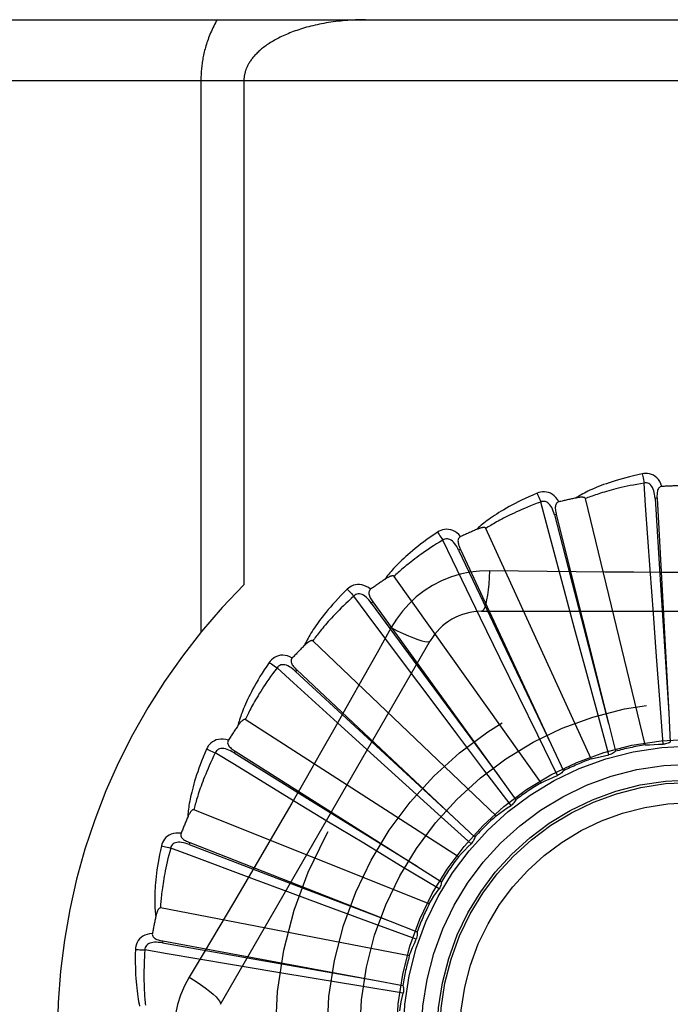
# Model space of a CAD drawing. Header units: inches. Extents: x 0 to 136, y 0 to 88.
# Tile 30 of 63: x 37.934 to 38.255, y 33.272 to 33.758. Entities that reach past the tile are written whole.
import ezdxf

# ---------------------------------------------------------------- set-up
doc = ezdxf.new("R2010")
doc.units = ezdxf.units.IN
doc.header["$LTSCALE"] = 7.48
doc.header["$MEASUREMENT"] = 0
doc.linetypes.add('HIDDEN', pattern=[0.2, 0.1, -0.1])
doc.layers.add('DOOR_ASSEMBLY', color=7, linetype='CONTINUOUS')

msp = doc.modelspace()

# ---------------------------------------------------------------- linework, layer by layer
at = {"layer": 'DOOR_ASSEMBLY', "color": 8, "linetype": 'HIDDEN'}
for p, q in [((37.6867827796, 33.7576204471), (38.7487827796, 33.7576204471)), ((37.6567827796, 33.7276204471), (38.7487827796, 33.7276204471)), ((38.0234959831, 33.7276204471), (38.0234959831, 33.4555987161)), ((38.0447091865, 33.7276204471), (38.0447091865, 33.4789878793)), ((38.2424890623, 33.400059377), (38.2130265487, 33.5215055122)), ((38.2483598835, 33.5216715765), (38.2474017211, 33.5216190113)), ((38.2483598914, 33.5216714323), (38.2541402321, 33.4157364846)), ((38.1986936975, 33.5136971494), (38.1977627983, 33.5134642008)), ((38.1986937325, 33.5136970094), (38.2244179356, 33.410770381)), ((38.2159442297, 33.3931715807), (38.1640303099, 33.5068472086)), ((38.1514342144, 33.4964674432), (38.1505642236, 33.4960625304)), ((38.15143427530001, 33.4964673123), (38.196172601, 33.4002690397)), ((38.2465489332, 33.4648402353), (38.2449770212, 33.4865370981)), ((38.1911826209, 33.3813846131), (38.1186935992, 33.4831812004)), ((38.2076708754, 33.4575501), (38.2020212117, 33.478557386)), ((38.108289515, 33.4706051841), (38.1075118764, 33.4700429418)), ((38.1075118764, 33.4700429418), (38.1327692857, 33.4356940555)), ((38.1082895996, 33.4706050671), (38.1704250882, 33.3846120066)), ((38.1618408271, 33.4659538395), (38.3687247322, 33.4659538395)), ((38.2481078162, 33.443695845), (38.2465489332, 33.4648402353)), ((38.170875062, 33.4430339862), (38.16135184, 33.4625924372)), ((38.2132031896, 33.437082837), (38.2076708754, 33.4575501)), ((38.0331397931, 33.2722037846), (38.1365817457, 33.451370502)), ((38.1690991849, 33.3651244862), (38.0786550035, 33.451362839)), ((38.180180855, 33.4239835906), (38.170875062, 33.4430339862)), ((38.2496980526, 33.4224607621), (38.2481078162, 33.443695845)), ((38.0708189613, 33.4370451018), (38.0701617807, 33.4363458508)), ((38.0701617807, 33.4363458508), (38.1014633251, 33.4073976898)), ((38.0708190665, 33.4370450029), (38.1481059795, 33.3643651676)), ((38.1374913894, 33.421816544), (38.1244388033, 33.4392192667)), ((38.1327692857, 33.4356940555), (38.1704594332, 33.3845653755)), ((38.2187834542, 33.4165324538), (38.2132031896, 33.437082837)), ((38.1502343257, 33.4048715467), (38.1374913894, 33.421816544)), ((38.18954946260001, 33.4048606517), (38.180180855, 33.4239835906)), ((38.2513758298, 33.4004328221), (38.2496980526, 33.4224607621)), ((38.2245997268, 33.3952201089), (38.2187834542, 33.4165324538)), ((38.1504920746, 33.3449788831), (38.0453616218, 33.4125421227)), ((38.2541402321, 33.4157364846), (38.2548968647, 33.4014972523)), ((38.1087264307, 33.394664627), (38.0926162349, 33.4092826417)), ((38.1014633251, 33.4073976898), (38.1481485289, 33.364325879)), ((38.2244179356, 33.410770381), (38.2278556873, 33.3969316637)), ((38.1630526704, 33.3878672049), (38.1502343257, 33.4048715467)), ((38.1992940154, 33.3850341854), (38.18954946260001, 33.4048606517)), ((38.0403768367, 33.3970001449), (38.0398638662, 33.396189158)), ((38.0403769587, 33.3970000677), (38.1300219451, 33.3402602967)), ((38.196172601, 33.4002690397), (38.2021672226, 33.3873310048)), ((38.0398638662, 33.396189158), (38.0760782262, 33.37368798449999)), ((38.1244459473, 33.3804374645), (38.1087264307, 33.394664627)), ((38.1763733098, 33.3702431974), (38.1630526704, 33.3878672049)), ((38.1704250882, 33.3846120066), (38.1787599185, 33.3730422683)), ((38.1402507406, 33.3661663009), (38.1244459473, 33.3804374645)), ((38.0856198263, 33.3625595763), (38.0670342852, 33.3738645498)), ((38.0760782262, 33.37368798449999), (38.1300711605, 33.3402297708)), ((38.1360337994, 33.3216759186), (38.0200167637, 33.3681221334)), ((38.1566660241, 33.3513817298), (38.1402507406, 33.3661663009)), ((38.1481059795, 33.3643651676), (38.158479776, 33.3545818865)), ((38.103747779, 33.3515644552), (38.0856198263, 33.3625595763)), ((38.0180633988, 33.3519176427), (38.0177131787, 33.351024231)), ((38.0177131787, 33.351024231), (38.0575314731, 33.3357832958)), ((38.0180635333, 33.35191759), (38.1168265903, 33.3131686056)), ((38.1219677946, 33.340542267), (38.103747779, 33.3515644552)), ((38.140884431, 33.3291314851), (38.1219677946, 33.340542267)), ((38.1300219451, 33.3402602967), (38.1420597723, 33.3326170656)), ((38.0690067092, 33.326661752), (38.0486175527, 33.3342450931)), ((38.0575314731, 33.3357832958), (38.1168806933, 33.3131479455)), ((38.0888879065, 33.3192960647), (38.0690067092, 33.326661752)), ((38.1262469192, 33.2960578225), (38.0035364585, 33.3197083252)), ((38.1088646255, 33.3119212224), (38.0888879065, 33.3192960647)), ((38.1295989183, 33.3042966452), (38.1088646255, 33.3119212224)), ((38.1168265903, 33.3131686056), (38.1300933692, 33.3079416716)), ((38.0046851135, 33.303426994), (38.0045103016, 33.302483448)), ((38.0045103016, 33.302483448), (38.0464933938, 33.2950535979)), ((38.0046852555, 33.3034269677), (38.1089968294, 33.2840692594)), ((38.0464933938, 33.2950535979), (38.1090538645, 33.2840592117)), ((38.0594875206, 33.2882685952), (38.038031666, 33.2918562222)), ((38.0804034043, 33.2847985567), (38.0594875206, 33.2882685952)), ((38.101414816, 33.2813376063), (38.0804034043, 33.2847985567)), ((38.1232173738, 33.2777748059), (38.101414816, 33.2813376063)), ((38.1089968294, 33.2840692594), (38.1230130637, 33.2814475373))]:
    msp.add_line(p, q, dxfattribs=at)
for points in [[(38.0315344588, 33.7576204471), (38.0310792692, 33.7568176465), (38.0306383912, 33.756011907), (38.0302117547, 33.7552028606), (38.0297995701, 33.7543916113), (38.0294020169, 33.7535789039), (38.0290191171, 33.75276544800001), (38.0286509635, 33.7519519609), (38.0282975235, 33.7511391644), (38.0279588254, 33.750327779), (38.0276347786, 33.7495185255), (38.0273253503, 33.7487121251), (38.0270303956, 33.7479092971), (38.0267498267, 33.7471107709), (38.0264834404, 33.7463172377), (38.0262310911, 33.7455294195), (38.025992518, 33.7447479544), (38.0257675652, 33.7439737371), (38.0255557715, 33.7432067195), (38.0253568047, 33.7424473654), (38.0251701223, 33.741695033), (38.0249952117, 33.7409494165), (38.024831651, 33.7402099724), (38.0246789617, 33.7394762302), (38.0245368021, 33.7387476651), (38.0244047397, 33.7380236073), (38.0242825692, 33.7373040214), (38.0241700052, 33.7365886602), (38.024066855, 33.7358774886), (38.0239728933, 33.7351704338), (38.0238879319, 33.734467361), (38.0238117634, 33.7337681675), (38.0237442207, 33.733072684), (38.0236851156, 33.7323807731), (38.0236343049, 33.7316922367), (38.0235916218, 33.7310069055), (38.0235569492, 33.7303245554), (38.023530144, 33.7296449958), (38.0235111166, 33.72896795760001), (38.0234997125, 33.7282930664), (38.0234959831, 33.7276204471)], [(38.1047091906, 33.7576204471), (38.1034536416, 33.7576138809), (38.1022005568, 33.7575942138), (38.1009495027, 33.7575614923), (38.0997017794, 33.7575157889), (38.098458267, 33.7574571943), (38.0972197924, 33.7573858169), (38.0959872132, 33.7573017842), (38.0947613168, 33.75720524), (38.0935429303, 33.7570963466), (38.0923327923, 33.7569752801), (38.091131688, 33.7568422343), (38.0899403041, 33.7566974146), (38.0887593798, 33.7565410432), (38.0875895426, 33.7563733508), (38.086431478, 33.756194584), (38.0852857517, 33.7560049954), (38.0841529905, 33.7558048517), (38.0830336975, 33.7555944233), (38.0819284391, 33.7553739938), (38.0808376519, 33.7551438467), (38.0797618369, 33.75490427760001), (38.0787013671, 33.75465558), (38.0776566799, 33.754398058), (38.0766280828, 33.7541320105), (38.075615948, 33.7538577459), (38.0746205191, 33.7535755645), (38.0736421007, 33.7532857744), (38.0726808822, 33.7529886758), (38.0717371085, 33.7526845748), (38.0708109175, 33.7523737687), (38.0699024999, 33.7520565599), (38.0690119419, 33.7517332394), (38.0681393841, 33.7514041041), (38.0672848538, 33.7510694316), (38.0664484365, 33.7507295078), (38.065630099, 33.7503845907), (38.0648298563, 33.7500349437), (38.0640476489, 33.7496808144), (38.0632834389, 33.7493224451), (38.062537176, 33.748960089), (38.0618088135, 33.7485939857), (38.0610983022, 33.7482243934), (38.0604056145, 33.7478515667), (38.0597306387, 33.7474757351), (38.0590733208, 33.7470971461), (38.0584334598, 33.7467159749), (38.0578109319, 33.7463324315), (38.0572054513, 33.7459466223), (38.056616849, 33.7455587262), (38.0560446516, 33.745168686), (38.0554881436, 33.7447762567), (38.0549478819, 33.7443821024), (38.0544235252, 33.7439861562), (38.0539170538, 33.7435904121), (38.0534306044, 33.7431969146), (38.0529633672, 33.74280572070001), (38.0525163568, 33.7424183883), (38.0520862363, 33.7420324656), (38.0516700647, 33.7416459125), (38.0512676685, 33.7412586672), (38.0508775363, 33.7408695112), (38.0505007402, 33.7404797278), (38.0501379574, 33.7400902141), (38.0497888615, 33.7397009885), (38.049453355, 33.7393122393), (38.0491314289, 33.7389243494), (38.0488230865, 33.7385376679), (38.0485281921, 33.7381524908), (38.0482466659, 33.7377691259), (38.0479783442, 33.7373878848), (38.0477231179, 33.7370090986), (38.0474807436, 33.7366330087), (38.047251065, 33.7362599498), (38.047033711, 33.7358899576), (38.0468284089, 33.7355232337), (38.0466347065, 33.7351595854), (38.0464521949, 33.7347989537), (38.0462804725, 33.7344410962), (38.0461191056, 33.734085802), (38.0459677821, 33.7337328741), (38.0458261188, 33.7333820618), (38.0456938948, 33.7330332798), (38.0455708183, 33.7326863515), (38.0454567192, 33.7323412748), (38.045351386, 33.7319979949), (38.0452546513, 33.7316564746), (38.0451663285, 33.7313166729), (38.0450862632, 33.7309785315), (38.0450142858, 33.7306420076), (38.0449502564, 33.7303069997), (38.044894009, 33.7299733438), (38.0448454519, 33.7296411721), (38.0448045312, 33.7293117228), (38.044770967, 33.7289815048), (38.0447443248, 33.7286473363), (38.0447250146, 33.728309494), (38.044713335, 33.7279670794), (38.0447091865, 33.7276204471)], [(38.2410324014, 33.5337370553), (38.238853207, 33.5332691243), (38.2367735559, 33.5327925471), (38.2347950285, 33.5323106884), (38.2329112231, 33.5318244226), (38.2311176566, 33.5313346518), (38.22941030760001, 33.5308428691), (38.2277849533, 33.530349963), (38.2262378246, 33.52985732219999), (38.2247649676, 33.5293658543), (38.223362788, 33.52887689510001), (38.2220275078, 33.5283913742), (38.2207557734, 33.5279106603), (38.2195436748, 33.5274363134), (38.218389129, 33.5269681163), (38.217289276, 33.5265063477), (38.2162427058, 33.5260503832), (38.2152477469, 33.5255993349), (38.2143025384, 33.5251536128), (38.2134054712, 33.524712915), (38.2125542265, 33.5242780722), (38.2117467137, 33.5238494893), (38.2109806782, 33.52342787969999), (38.2102538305, 33.5230144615), (38.2095642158, 33.5226079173), (38.208908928, 33.52220689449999), (38.2082886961, 33.5218123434)], [(38.2507780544, 33.5275005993), (38.2502902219, 33.528768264), (38.2497188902, 33.5298951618), (38.2490610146, 33.5308890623), (38.2483237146, 33.53174029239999), (38.2475094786, 33.532448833), (38.2466299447, 33.5330138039), (38.2456870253, 33.5334342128), (38.2447134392, 33.5337212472), (38.2437339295, 33.5338751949), (38.2427759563, 33.5339202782), (38.2418795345, 33.5338754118), (38.2410324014, 33.5337370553)], [(38.2410324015, 33.5337370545), (38.2411855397, 33.5331364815), (38.2413455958, 33.5324477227), (38.2415069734, 33.5316942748), (38.241667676, 33.5308853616), (38.2418256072, 33.5300304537), (38.2419750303, 33.529160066)], [(38.2419752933, 33.529160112), (38.2401511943, 33.5288498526), (38.2384029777, 33.5285366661), (38.2367322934, 33.5282201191), (38.2351341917, 33.5279015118), (38.2336052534, 33.527581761), (38.2321425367, 33.5272615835), (38.2307428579, 33.5269418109), (38.2294035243, 33.5266230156), (38.2281215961, 33.5263058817), (38.2268946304, 33.5259909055), (38.2257199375, 33.5256786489), (38.2245953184, 33.5253695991), (38.223518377, 33.5250643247), (38.222487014, 33.5247631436), (38.221498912, 33.5244665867), (38.2205523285, 33.5241745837), (38.21964519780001, 33.5238872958), (38.21877617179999, 33.5236045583), (38.2179436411, 33.523326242), (38.2171463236, 33.5230524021), (38.216382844, 33.5227830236), (38.2156518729, 33.5225181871), (38.2149520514, 33.5222579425), (38.2142820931, 33.5220023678), (38.2136400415, 33.5217515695), (38.2130265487, 33.5215055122)], [(38.2474003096, 33.5216185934), (38.2473133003, 33.5226527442), (38.2471829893, 33.5236268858), (38.2470061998, 33.5245431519), (38.246781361, 33.5253977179), (38.2465039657, 33.5261892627), (38.2461741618, 33.5269107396), (38.2457926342, 33.5275597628), (38.2453573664, 33.5281186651), (38.2448682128, 33.5285690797), (38.2443308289, 33.5289102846), (38.2437486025, 33.529134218), (38.2431464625, 33.5292477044), (38.2425533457, 33.5292559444), (38.2419709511, 33.5291597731)], [(38.2449770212, 33.4865370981), (38.2427446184, 33.5181394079), (38.2419752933, 33.529160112)], [(38.1892152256, 33.5241578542), (38.1871639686, 33.5232859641), (38.1852120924, 33.5224244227), (38.1833605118, 33.5215768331), (38.1816027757, 33.5207428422), (38.179934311, 33.5199224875), (38.1783508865, 33.5191164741), (38.1768481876, 33.5183248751), (38.1754222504, 33.5175483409), (38.1740690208, 33.5167870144), (38.1727847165, 33.5160415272), (38.171565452, 33.5153120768), (38.1704076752, 33.5145993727), (38.1693072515, 33.5139042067), (38.1682621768, 33.5132259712), (38.1672695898, 33.5125643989), (38.1663282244, 33.5119186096), (38.1654366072, 33.5112874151), (38.1645928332, 33.5106708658), (38.1637953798, 33.510068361), (38.1630418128, 33.5094802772), (38.1623300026, 33.5089066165), (38.1616576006, 33.5083476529), (38.1610221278, 33.5078041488), (38.1604219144, 33.5072744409), (38.1598543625, 33.5067566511), (38.1593200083, 33.5062518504)], [(38.1999650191, 33.5198784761), (38.1992460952, 33.5210309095), (38.1984718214, 33.5220293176), (38.1976377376, 33.5228807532), (38.1967526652, 33.5235770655), (38.1958190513, 33.5241187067), (38.1948484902, 33.524507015), (38.1938430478, 33.52474137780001), (38.192832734, 33.5248389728), (38.1918417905, 33.524804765), (38.1908925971, 33.524667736), (38.1900208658, 33.5244540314), (38.1892152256, 33.5241578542)], [(38.1892152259, 33.5241578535), (38.1894792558, 33.5235971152), (38.189766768, 33.522951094), (38.1900678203, 33.5222418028), (38.1903787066, 33.5214779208), (38.1906955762, 33.5206683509), (38.1910070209, 33.5198419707)], [(38.2507813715, 33.5275006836), (38.2503247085, 33.5274308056), (38.2499183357, 33.5272853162), (38.2495617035, 33.5270589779), (38.2492564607, 33.5267675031), (38.249006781, 33.5264243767), (38.24880454, 33.5260310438), (38.2486442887, 33.5255912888), (38.2485221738, 33.5251115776), (38.2484340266, 33.5245981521), (38.2483753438, 33.5240554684), (38.2483408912, 33.5234896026), (38.2483286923, 33.5229019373), (38.24833456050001, 33.5222963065), (38.2483598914, 33.5216714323)], [(38.1910072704, 33.5198420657), (38.1892748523, 33.5191922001), (38.1876174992, 33.5185538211), (38.1860369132, 33.5179268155), (38.1845279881, 33.5173115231), (38.1830871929, 33.5167081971), (38.1817115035, 33.5161169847), (38.1803976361, 33.5155380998), (38.1791428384, 33.514971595), (38.1779440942, 33.5144175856), (38.1767989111, 33.5138760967), (38.1757045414, 33.5133471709), (38.1746587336, 33.5128308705), (38.1736590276, 33.5123273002), (38.1727033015, 33.5118363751), (38.1717891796, 33.5113581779), (38.170914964, 33.5108923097), (38.170078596, 33.5104385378), (38.1692787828, 33.5099964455), (38.1685139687, 33.5095656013), (38.1677828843, 33.5091458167), (38.167084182, 33.5087368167), (38.1664165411, 33.508338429), (38.1657786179, 33.5079504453), (38.1651691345, 33.5075726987), (38.1645861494, 33.5072049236), (38.1640303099, 33.5068472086)], [(38.1977614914, 33.5134635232), (38.1974803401, 33.514462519), (38.1971680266, 33.5153943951), (38.1968210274, 33.5162606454), (38.196438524, 33.5170572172), (38.1960163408, 33.5177819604), (38.1955559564, 33.5184279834), (38.1950584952, 33.5189930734), (38.1945253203, 33.5194595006), (38.1939597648, 33.5198092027), (38.1933675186, 33.5200425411), (38.1927534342, 33.5201522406), (38.1921406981, 33.5201497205), (38.1915567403, 33.5200455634), (38.1910030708, 33.5198409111)], [(38.2020212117, 33.478557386), (38.1938483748, 33.5091661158), (38.1910072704, 33.5198420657)], [(38.1999689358, 33.5198795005), (38.1995333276, 33.519724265), (38.1991615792, 33.5195043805), (38.1988541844, 33.5192146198), (38.1986096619, 33.5188706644), (38.1984294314, 33.5184864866), (38.1983052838, 33.5180619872), (38.1982311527, 33.5175998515), (38.1982020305, 33.5171056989), (38.1982126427, 33.5165848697), (38.1982577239, 33.5160408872), (38.1983309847, 33.5154787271), (38.1984302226, 33.514899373), (38.1985506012, 33.5143057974), (38.1986937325, 33.5136970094)], [(38.2130265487, 33.5215055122), (38.2129548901, 33.521662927), (38.2128496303, 33.5217949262), (38.2127072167, 33.5218998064), (38.2125383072, 33.5219826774), (38.2123516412, 33.5220473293), (38.2121494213, 33.5220960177), (38.2119370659, 33.5221318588), (38.2117136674, 33.5221560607), (38.2114798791, 33.5221707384), (38.2112364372, 33.5221762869), (38.2109841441, 33.5221736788), (38.2107234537, 33.5221632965), (38.2104554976, 33.5221458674), (38.2101790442, 33.5221213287), (38.2098936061, 33.5220899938), (38.2095980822, 33.5220514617), (38.2092915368, 33.5220058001), (38.2089729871, 33.521951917), (38.20864097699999, 33.5218886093), (38.2082959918, 33.5218162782)], [(38.2474017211, 33.5216190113), (38.2494307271, 33.4894136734), (38.2500791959, 33.4790677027), (38.25414391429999, 33.4156786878)], [(38.1977627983, 33.5134642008), (38.2058500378, 33.4822248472), (38.2084447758, 33.4721885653), (38.2244324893, 33.4107143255)], [(38.1401473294, 33.5049452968), (38.1382981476, 33.50370096), (38.1365445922, 33.5024855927), (38.1348868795, 33.5013029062), (38.1333187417, 33.5001513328), (38.1318356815, 33.499030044), (38.1304334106, 33.4979389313), (38.1291076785, 33.4968772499), (38.1278544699, 33.4958448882), (38.1266697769, 33.4948412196), (38.1255497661, 33.493866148), (38.1244905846, 33.4929191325), (38.1234886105, 33.4920001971), (38.1225396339, 33.4911093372), (38.1216418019, 33.4902455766), (38.1207923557, 33.4894081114), (38.1199902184, 33.48859583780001), (38.1192341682, 33.4878073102), (38.1185223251, 33.4870422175), (38.1178533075, 33.48629968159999), (38.117224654, 33.4855796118), (38.1166342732, 33.4848816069), (38.1160798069, 33.4842054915), (38.1155586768, 33.4835515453), (38.11506955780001, 33.4829178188), (38.1146102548, 33.4823019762), (38.1141810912, 33.4817051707)], [(38.1515127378, 33.5027776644), (38.1505887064, 33.5037732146), (38.1496394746, 33.5046070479), (38.1486593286, 33.5052852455), (38.1476584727, 33.5058014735), (38.1466392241, 33.5061566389), (38.1456127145, 33.5063542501), (38.1445810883, 33.5063940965), (38.1435705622, 33.5062987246), (38.1426040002, 33.5060775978), (38.1416978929, 33.505763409), (38.1408823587, 33.5053885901), (38.1401473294, 33.5049452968)], [(38.1401473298, 33.5049452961), (38.1405127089, 33.5044446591), (38.1409172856, 33.5038647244), (38.1413471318, 33.5032252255), (38.1417969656, 33.5025339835), (38.142261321, 33.5017990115), (38.142723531, 33.5010465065)], [(38.1640303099, 33.5068472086), (38.1639301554, 33.5069882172), (38.1638018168, 33.5070979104), (38.163642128, 33.5071739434), (38.1634605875, 33.5072233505), (38.1632650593, 33.5072515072), (38.16305727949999, 33.5072610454), (38.1628419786, 33.5072560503), (38.162618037, 33.5072375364), (38.1623856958, 33.5072077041), (38.1621456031, 33.5071670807), (38.1618983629, 33.507116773), (38.1616443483, 33.5070572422), (38.1613845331, 33.5069894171), (38.1611177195, 33.5069130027), (38.1608433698, 33.5068282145), (38.1605604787, 33.50673445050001), (38.1602681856, 33.5066316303), (38.1599655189, 33.5065184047), (38.1596510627, 33.5063932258), (38.1593252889, 33.5062566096)], [(38.142723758, 33.5010466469), (38.1411456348, 33.5000806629), (38.1396390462, 33.4991401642), (38.1382056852, 33.4982253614), (38.1368404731, 33.4973356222), (38.1355398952, 33.4964705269), (38.1343009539, 33.4956296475), (38.1331203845, 33.4948125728), (38.1319954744, 33.4940188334), (38.1309232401, 33.4932479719), (38.1299012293, 33.4924995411), (38.1289267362, 33.4917730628), (38.127997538, 33.49106817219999), (38.1271111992, 33.4903845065), (38.1262656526, 33.4897215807), (38.1254585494, 33.4890790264), (38.1246882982, 33.4884561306), (38.1239529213, 33.4878522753), (38.1232512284, 33.4872668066), (38.1225817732, 33.4866990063), (38.1219433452, 33.4861484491), (38.1213346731, 33.48561461), (38.1207544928, 33.4850970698), (38.1202015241, 33.4845953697), (38.1196745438, 33.484109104), (38.119171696, 33.4836376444), (38.1186935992, 33.4831812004)], [(38.1505630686, 33.4960616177), (38.1500979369, 33.4969893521), (38.1496149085, 33.4978452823), (38.1491102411, 33.4986302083), (38.1485838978, 33.4993399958), (38.1480321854, 33.4999717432), (38.1474578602, 33.5005189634), (38.1468624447, 33.5009796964), (38.146250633, 33.5013367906), (38.1456291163, 33.501573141), (38.1450034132, 33.5016901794), (38.1443796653, 33.5016816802), (38.1437784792, 33.5015632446), (38.1432247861, 33.501350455), (38.1427198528, 33.5010447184)], [(38.16135184, 33.4625924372), (38.1475339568, 33.4911013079), (38.142723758, 33.5010466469)], [(38.1515157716, 33.5027789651), (38.1511178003, 33.5025443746), (38.1507946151, 33.5022582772), (38.1505476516, 33.5019156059), (38.1503726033, 33.5015315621), (38.1502683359, 33.501120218), (38.1502267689, 33.5006798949), (38.1502414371, 33.5002120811), (38.1503063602, 33.4997213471), (38.1504153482, 33.4992119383), (38.1505625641, 33.498686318), (38.1507408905, 33.4981481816), (38.1509479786, 33.4975980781), (38.1511785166, 33.4970380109), (38.15143427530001, 33.4964673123)], [(38.1505642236, 33.4960625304), (38.1644174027, 33.4669182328), (38.1688646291, 33.457554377), (38.1961975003, 33.4002167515)], [(38.1658242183, 33.4859747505), (38.160889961, 33.4858246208), (38.1560226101, 33.4852404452), (38.151237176, 33.4842247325), (38.1465668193, 33.482786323), (38.1420356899, 33.4809327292), (38.1376863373, 33.4786799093), (38.13355788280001, 33.4760420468), (38.1296812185, 33.4730452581), (38.1260897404, 33.4697184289), (38.1228056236, 33.4660770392), (38.1198565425, 33.4621438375), (38.1172514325, 33.4579312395)], [(38.1658242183, 33.4859747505), (38.1656286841, 33.4825893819), (38.1653747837, 33.4794054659), (38.1650720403, 33.4765226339), (38.1647217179, 33.4739231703), (38.1643238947, 33.4716122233), (38.1638839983, 33.4696499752), (38.1634082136, 33.4680682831), (38.1629036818, 33.4669055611), (38.1623761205, 33.4661935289), (38.1618408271, 33.4659538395)], [(38.364741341, 33.4859747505), (38.3505726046, 33.4857653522), (38.3364439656, 33.4856049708), (38.3222412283, 33.4854581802), (38.3080303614, 33.4853284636), (38.2938008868, 33.4852358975), (38.2795712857, 33.485168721), (38.265332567, 33.4851519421), (38.2510926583, 33.4851657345), (38.2368581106, 33.4852312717), (38.2226229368, 33.4853228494), (38.2084131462, 33.4854524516), (38.1942031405, 33.4856016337), (38.180043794, 33.4857652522), (38.1658242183, 33.4859747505)], [(38.1071724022, 33.4768162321), (38.1060766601, 33.4776189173), (38.1049867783, 33.4782580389), (38.103895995, 33.4787384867), (38.1028155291, 33.4790559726), (38.1017474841, 33.4792118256), (38.1007021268, 33.4792115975), (38.0996816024, 33.4790554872), (38.0987073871, 33.4787705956), (38.0978001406, 33.4783705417), (38.0969698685, 33.4778905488), (38.096240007, 33.4773681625), (38.0956021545, 33.4767937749)], [(38.1186935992, 33.4831812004), (38.1185685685, 33.4833007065), (38.1184217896, 33.4833841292), (38.1182505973, 33.4834285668), (38.1180629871, 33.4834427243), (38.1178656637, 33.4834333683), (38.1176598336, 33.4834034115), (38.1174493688, 33.4833577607), (38.1172329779, 33.4832972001), (38.1170104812, 33.4832239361), (38.1167824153, 33.4831386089), (38.1165491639, 33.4830424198), (38.1163110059, 33.4829358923), (38.1160687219, 33.4828201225), (38.1158211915, 33.4826945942), (38.1155678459, 33.4825594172), (38.115307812, 33.4824138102), (38.1150355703, 33.4822544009), (38.1147644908, 33.4820890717), (38.1145075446, 33.48192542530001), (38.114260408, 33.4817609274)], [(38.0956021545, 33.4767937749), (38.0940218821, 33.4752219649), (38.0925300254, 33.4736966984), (38.0911260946, 33.4722216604), (38.0898042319, 33.4707941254), (38.08856017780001, 33.4694124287), (38.0873897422, 33.4680756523), (38.0862888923, 33.4667822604), (38.0852537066, 33.4655313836), (38.084280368, 33.4643216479), (38.0833651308, 33.4631522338), (38.082504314, 33.4620218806), (38.0816943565, 33.4609299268), (38.0809311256, 33.4598755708), (38.0802129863, 33.4588575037), (38.079537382, 33.4578744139), (38.0789034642, 33.4569250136), (38.0783103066, 33.4560076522), (38.0777561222, 33.4551216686), (38.0772397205, 33.4542659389), (38.0767587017, 33.4534399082), (38.076311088, 33.4526427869), (38.07589459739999, 33.4518739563), (38.0755066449, 33.4511332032), (38.0751462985, 33.4504183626), (38.0748118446, 33.4497267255), (38.0745033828, 33.4490594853)], [(38.095602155, 33.4767937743), (38.0960556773, 33.4763713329), (38.0965626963, 33.475878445), (38.0971058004, 33.4753318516), (38.0976783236, 33.4747382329), (38.0982733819, 33.4741044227), (38.0988696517, 33.4734529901)], [(38.1075109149, 33.4700418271), (38.1068786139, 33.4708647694), (38.1062423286, 33.471613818), (38.105598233, 33.4722890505), (38.1049470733, 33.4728864), (38.1042857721, 33.4734023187), (38.1036182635, 33.4738309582), (38.1029464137, 33.474170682), (38.1022780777, 33.4744055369), (38.10162306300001, 33.4745199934), (38.1009865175, 33.4745165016), (38.10037565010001, 33.474390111), (38.0998077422, 33.4741600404), (38.0993043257, 33.4738463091), (38.0988663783, 33.4734505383)], [(38.1071755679, 33.4768185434), (38.1068289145, 33.4765125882), (38.1065655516, 33.4761703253), (38.106387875, 33.4757870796), (38.1062886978, 33.4753768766), (38.1062641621, 33.4749532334), (38.1063066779, 33.4745130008), (38.1064096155, 33.4740564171), (38.1065662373, 33.473586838), (38.106769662, 33.473107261), (38.1070136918, 33.4726190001), (38.1072906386, 33.472124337), (38.1075980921, 33.4716233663), (38.10793045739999, 33.47111704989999), (38.1082895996, 33.4706050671)], [(38.098869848, 33.473453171), (38.0975030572, 33.47220598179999), (38.0962016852, 33.4709973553), (38.0949673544, 33.4698278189), (38.0937951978, 33.4686957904), (38.0926818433, 33.4676001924), (38.0916244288, 33.4665400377), (38.0906198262, 33.4655143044), (38.0896654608, 33.4645220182), (38.0887584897, 33.4635621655), (38.0878965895, 33.462633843), (38.0870771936, 33.4617360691), (38.0862981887, 33.4608680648), (38.0855572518, 33.4600290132), (38.0848524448, 33.4592180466), (38.0841815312, 33.4584343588), (38.0835430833, 33.4576769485), (38.082935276, 33.4569448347), (38.0823570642, 33.4562371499), (38.0818071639, 33.4555529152), (38.0812844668, 33.4548914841), (38.0807878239, 33.4542521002), (38.0803160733, 33.4536341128), (38.0798680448, 33.453036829), (38.0794426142, 33.4524596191), (38.0790380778, 33.4519015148), (38.0786550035, 33.451362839)], [(38.1244388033, 33.4392192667), (38.1054752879, 33.4645978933), (38.098869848, 33.473453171)], [(38.1172514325, 33.4579312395), (38.1103484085, 33.4455560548), (38.1034229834, 33.4332401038), (38.0964487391, 33.4208667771), (38.0894556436, 33.4084949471), (38.0824210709, 33.3961255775), (38.0753644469, 33.3837687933), (38.0682596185, 33.3714293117), (38.0611277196, 33.3591040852), (38.0539536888, 33.3468093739), (38.0467567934, 33.3345271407), (38.0395396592, 33.3222859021), (38.0323054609, 33.31005426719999), (38.0250840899, 33.2978737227), (38.0177928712, 33.2856639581)], [(38.1172496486, 33.4579321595), (38.1202803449, 33.4564082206), (38.1231653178, 33.4550358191), (38.1258133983, 33.4538565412), (38.1282396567, 33.4528602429), (38.130439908, 33.4520492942), (38.1323592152, 33.4514491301), (38.1339669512, 33.4510703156), (38.1352261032, 33.4509259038), (38.1361063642, 33.4510267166), (38.1365815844, 33.4513702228)], [(38.0786550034, 33.451362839), (38.0785096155, 33.4514565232), (38.0783497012, 33.4515106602), (38.0781731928, 33.4515218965), (38.0779862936, 33.4515002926), (38.0777943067, 33.451453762), (38.0775978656, 33.4513853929), (38.0773998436, 33.4513007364), (38.0771988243, 33.4512003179), (38.0769942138, 33.4510862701), (38.0767864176, 33.4509593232), (38.0765755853, 33.4508207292), (38.0763618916, 33.4506710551), (38.07614589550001, 33.45051152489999), (38.0759265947, 33.4503414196), (38.0757034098, 33.4501607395), (38.0754756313, 33.449968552), (38.075242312, 33.449764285), (38.0750035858, 33.4495468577), (38.0747592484, 33.4493148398), (38.074509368, 33.4490687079)], [(38.0571896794, 33.4407207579), (38.0559354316, 33.438878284), (38.0547591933, 33.4370982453), (38.0536597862, 33.4353841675), (38.0526319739, 33.4337322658), (38.0516718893, 33.4321400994), (38.0507755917, 33.4306059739), (38.0499394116, 33.4291276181), (38.049159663, 33.4277034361), (38.04843285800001, 33.4263313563), (38.0477554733, 33.4250098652), (38.0471241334, 33.4237370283), (38.0465354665, 33.4225115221), (38.0459855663, 33.4213317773), (38.0454730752, 33.4201961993), (38.0449957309, 33.4191030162), (38.044552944, 33.4180508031), (38.04414411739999, 33.4170377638), (38.0437676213, 33.4160629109), (38.0434224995, 33.4151249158), (38.0431065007, 33.4142227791), (38.0428178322, 33.4133553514), (38.0425543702, 33.4125215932), (38.042313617, 33.411720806), (38.042095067, 33.4109506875), (38.0418975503, 33.4102082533), (38.0417209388, 33.4094946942)], [(38.0685465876, 33.442932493), (38.0673187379, 33.4435133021), (38.0661275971, 33.4439346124), (38.0649656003, 33.4441999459), (38.0638445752, 33.4443072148), (38.0627663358, 33.4442581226), (38.0617399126, 33.4440600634), (38.0607673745, 33.4437136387), (38.0598646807, 33.443249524), (38.05904954, 33.4426850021), (38.0583251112, 33.4420565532), (38.0577073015, 33.44140548), (38.0571896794, 33.4407207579)], [(38.05718968, 33.4407207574), (38.0577149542, 33.4403917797), (38.0583060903, 33.4400037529), (38.0589428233, 33.4395698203), (38.0596173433, 33.4390952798), (38.0603215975, 33.4385855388), (38.0610303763, 33.4380587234)], [(38.0685491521, 33.4429351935), (38.06826673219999, 33.4425692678), (38.0680729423, 33.4421834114), (38.0679710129, 33.4417734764), (38.0679512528, 33.4413519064), (38.0680073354, 33.4409312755), (38.0681323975, 33.4405070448), (38.0683198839, 33.4400781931), (38.0685625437, 33.4396467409), (38.0688530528, 33.4392143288), (38.0691850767, 33.4387810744), (38.0695506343, 33.438347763), (38.0699473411, 33.4379140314), (38.0703695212, 33.4374797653), (38.0708190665, 33.4370450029)], [(38.0610305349, 33.4380589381), (38.0599244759, 33.4365756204), (38.0588753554, 33.4351425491), (38.0578846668, 33.4337605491), (38.0569479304, 33.4324271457), (38.056062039, 33.4311406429), (38.0552243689, 33.4298995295), (38.0544320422, 33.4287022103), (38.0536827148, 33.4275472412), (38.0529737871, 33.4264330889), (38.0523031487, 33.4253584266), (38.0516684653, 33.424321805), (38.0510678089, 33.4233220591), (38.0504990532, 33.4223579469), (38.0499604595, 33.4214282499), (38.0494499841, 33.4205317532), (38.0489664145, 33.4196672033), (38.0485081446, 33.4188332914), (38.0480743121, 33.418028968), (38.0476638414, 33.4172530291), (38.0472757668, 33.4165046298), (38.0469091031, 33.4157828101), (38.0465628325, 33.4150867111), (38.0462359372, 33.4144154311), (38.0459274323, 33.4137681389), (38.0456358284, 33.4131435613), (38.0453616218, 33.4125421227)], [(38.0701610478, 33.4363445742), (38.0693844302, 33.4370329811), (38.0686178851, 33.4376480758), (38.0678576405, 33.43818921), (38.0671051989, 33.4386525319), (38.06635821, 33.4390339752), (38.0656216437, 33.43932854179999), (38.0648976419, 33.4395349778), (38.064196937, 33.4396391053), (38.0635320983, 33.439627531), (38.0629077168, 33.4395036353), (38.0623318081, 33.4392639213), (38.0618177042, 33.4389305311), (38.0613827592, 33.4385271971), (38.0610276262, 33.4380556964)], [(38.0926162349, 33.4092826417), (38.0691924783, 33.4306137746), (38.0610305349, 33.4380589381)], [(38.0453616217, 33.4125421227), (38.0452011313, 33.4126065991), (38.0450338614, 33.4126294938), (38.0448584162, 33.4126071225), (38.044678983, 33.4125505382), (38.0444992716, 33.4124685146), (38.0443193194, 33.4123642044), (38.0441408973, 33.4122436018), (38.043962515, 33.4121069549), (38.0437831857, 33.4119562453), (38.0436031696, 33.4117922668), (38.0434223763, 33.4116162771), (38.0432408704, 33.411428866), (38.0430589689, 33.4112313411), (38.0428758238, 33.41102280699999), (38.0426908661, 33.4108031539), (38.0425035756, 33.4105713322), (38.0423100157, 33.4103220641), (38.0421198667, 33.4100679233), (38.0419425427, 33.409821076), (38.0417749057, 33.4095774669)], [(38.0370313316, 33.4023510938), (38.0357157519, 33.4026890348), (38.034466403, 33.4028773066), (38.0332751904, 33.4029179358), (38.0321541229, 33.4028111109), (38.0311046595, 33.4025588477), (38.030134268, 33.4021701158), (38.0292448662, 33.40164589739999), (38.0284463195, 33.4010193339), (38.027752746, 33.4003107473), (38.0271603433, 33.3995565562), (38.0266769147, 33.3988003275), (38.0262982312, 33.3980300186)], [(38.0370331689, 33.4023537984), (38.0368252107, 33.40194130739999), (38.0367080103, 33.4015259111), (38.0366855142, 33.4011041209), (38.0367458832, 33.4006864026), (38.0368805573, 33.4002839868), (38.0370836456, 33.3998910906), (38.0373489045, 33.3995054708), (38.0376688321, 33.3991277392), (38.0380359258, 33.3987581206), (38.0384439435, 33.39839553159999), (38.0388848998, 33.3980392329), (38.0393565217, 33.3976884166), (38.0398532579, 33.3973418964), (38.0403769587, 33.3970000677)], [(38.0262982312, 33.3980300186), (38.0254153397, 33.3959834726), (38.0245972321, 33.394012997), (38.0238420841, 33.3921218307), (38.0231454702, 33.3903052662), (38.022504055, 33.3885601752), (38.0219142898, 33.3868841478), (38.0213730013, 33.3852742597), (38.020876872, 33.3837282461), (38.020422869, 33.3822434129), (38.02000781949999, 33.380817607), (38.0196287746, 33.37944829), (38.0192826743, 33.3781335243), (38.0189659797, 33.3768710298), (38.0186776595, 33.3756589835), (38.01841582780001, 33.3744952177), (38.0181801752, 33.3733782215), (38.0179704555, 33.3723061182), (38.01778525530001, 33.3712776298), (38.0176238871, 33.3702912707), (38.0174843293, 33.3693456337), (38.0173650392, 33.3684392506), (38.0172641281, 33.3675706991), (38.0171792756, 33.3667388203), (38.0171104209, 33.365941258), (38.0170569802, 33.3651748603), (38.0170186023, 33.3644407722)], [(38.0262982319, 33.3980300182), (38.0268762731, 33.3978063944), (38.0275301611, 33.397537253), (38.02823750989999, 33.3972316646), (38.0289896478, 33.3968933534), (38.0297776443, 33.3965261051), (38.0305733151, 33.3961429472)], [(38.0398633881, 33.3961877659), (38.0389705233, 33.3967167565), (38.0381014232, 33.397175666), (38.0372525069, 33.397563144), (38.0364259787, 33.3978756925), (38.0356203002, 33.3981088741), (38.0348412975, 33.3982587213), (38.0340913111, 33.3983244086), (38.0333835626, 33.398294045), (38.0327329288, 33.3981568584), (38.0321432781, 33.3979170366), (38.031623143, 33.3975726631), (38.0311814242, 33.39714800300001), (38.0308306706, 33.3966696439), (38.0305711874, 33.3961394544)], [(38.2278556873, 33.3969316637), (38.2273886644, 33.3965219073), (38.2268869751, 33.3961600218), (38.2263452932, 33.3958433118), (38.2257775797, 33.395578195), (38.2251975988, 33.3953713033), (38.2245997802, 33.3952201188)], [(38.2424890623, 33.400059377), (38.2447124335, 33.4002033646), (38.2469346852, 33.4003136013), (38.2491558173, 33.4003900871), (38.2513758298, 33.4004328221)], [(38.2548968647, 33.4014972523), (38.2543607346, 33.4011832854), (38.2537996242, 33.400922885), (38.2532077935, 33.4007144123), (38.2526001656, 33.400561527), (38.2519915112, 33.4004681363), (38.2513758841, 33.4004328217)], [(38.03057343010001, 33.396143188), (38.0297680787, 33.3944773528), (38.0290091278, 33.39287163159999), (38.0282978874, 33.3913271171), (38.0276304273, 33.3898405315), (38.0270040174, 33.3884096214), (38.0264163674, 33.3870324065), (38.0258649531, 33.3857067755), (38.0253477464, 33.3844308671), (38.02486248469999, 33.3832026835), (38.0244073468, 33.3820205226), (38.0239803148, 33.3808825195), (38.0235797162, 33.3797871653), (38.0232036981, 33.3787328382), (38.0228507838, 33.3777180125), (38.0225191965, 33.3767411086), (38.0222079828, 33.375800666), (38.0219158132, 33.3748950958), (38.02164203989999, 33.37402320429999), (38.0213858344, 33.3731836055), (38.0211464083, 33.3723752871), (38.0209229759, 33.3715971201), (38.0207147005, 33.3708480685), (38.0205207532, 33.370127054), (38.0203403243, 33.3694330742), (38.020172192, 33.3687645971), (38.0200167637, 33.3681221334)], [(38.0670342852, 33.3738645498), (38.039996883, 33.3903772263), (38.03057343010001, 33.396143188)], [(38.2159442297, 33.3931715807), (38.2181001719, 33.3937337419), (38.22026140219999, 33.3942625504), (38.2224279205, 33.3947580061), (38.2245997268, 33.3952201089)], [(38.2021672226, 33.3873310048), (38.2017861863, 33.3868402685), (38.2013620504, 33.3863899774), (38.2008900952, 33.3859764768), (38.2003828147, 33.3856087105), (38.1998524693, 33.3852957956), (38.1992940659, 33.3850342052)], [(38.1911826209, 33.3813846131), (38.1931932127, 33.3823446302), (38.195215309, 33.3832728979), (38.1972489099, 33.3841694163), (38.1992940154, 33.3850341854)], [(38.1787599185, 33.3730422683), (38.1784786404, 33.3724882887), (38.1781473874, 33.3719658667), (38.1777622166, 33.3714705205), (38.1773337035, 33.3710133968), (38.1768721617, 33.370605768), (38.1763733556, 33.3702432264)], [(38.0200167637, 33.3681221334), (38.0198469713, 33.3681550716), (38.0196783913, 33.3681458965), (38.0195103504, 33.3680907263), (38.0193448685, 33.3680012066), (38.0191839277, 33.3678866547), (38.0190269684, 33.3677501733), (38.0188745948, 33.3675979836), (38.0187252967, 33.367430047), (38.0185777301, 33.3672481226), (38.0184320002, 33.3670530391), (38.0182877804, 33.3668460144), (38.0181450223, 33.3666276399), (38.0180037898, 33.3663992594), (38.0178634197, 33.3661598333), (38.017723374, 33.3659091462), (38.0175833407, 33.3656460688), (38.0174427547, 33.3653699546), (38.0173018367, 33.3650791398), (38.0171606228, 33.3647715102), (38.017019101, 33.3644477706)], [(38.1690991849, 33.3651244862), (38.1708917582, 33.3664476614), (38.1727016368, 33.3677418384), (38.1745288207, 33.3690070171), (38.1763733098, 33.3702431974)], [(38.0137656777, 33.3565387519), (38.0124099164, 33.3566216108), (38.0111475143, 33.3565700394), (38.0099701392, 33.3563844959), (38.0088895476, 33.3560674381), (38.0079067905, 33.3556211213), (38.0070275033, 33.3550557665), (38.0062533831, 33.3543727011), (38.0055878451, 33.3536063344), (38.0050409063, 33.3527792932), (38.0046019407, 33.3519266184), (38.00427036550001, 33.3510925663), (38.0040443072, 33.3502645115)], [(38.0137671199, 33.3565425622), (38.0136408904, 33.3560976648), (38.0136043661, 33.3556672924), (38.0136620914, 33.3552488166), (38.0138004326, 33.35485012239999), (38.0140088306, 33.354480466), (38.0142826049, 33.3541331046), (38.0146160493, 33.3538046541), (38.0150016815, 33.3534942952), (38.0154320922, 33.3532008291), (38.0159013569, 33.3529220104), (38.0164017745, 33.3526556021), (38.016931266, 33.3524003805), (38.0174846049, 33.3521541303), (38.0180635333, 33.35191759)], [(38.158479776, 33.3545818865), (38.1583062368, 33.3539805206), (38.1580801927, 33.3534049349), (38.1578000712, 33.3528524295), (38.1574695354, 33.3523286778), (38.1570921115, 33.3518393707), (38.1566660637, 33.351381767)], [(38.0040443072, 33.3502645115), (38.0035646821, 33.348087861), (38.0031342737, 33.3459981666), (38.0027506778, 33.3439982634), (38.0024104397, 33.3420826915), (38.0021108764, 33.340247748), (38.0018489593, 33.3384903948), (38.0016221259, 33.33680716), (38.0014275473, 33.3351951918), (38.0012627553, 33.3336512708), (38.0011250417, 33.3321726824), (38.0010119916, 33.3307563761), (38.0009209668, 33.32939987), (38.000848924, 33.3281002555), (38.0007951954, 33.3268555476), (38.0007583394, 33.3256632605), (38.0007383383, 33.3245218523), (38.0007353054, 33.3234294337), (38.0007480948, 33.322384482), (38.0007763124, 33.3213854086), (38.0008182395, 33.3204304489), (38.0008726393, 33.3195178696), (38.0009379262, 33.3186459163), (38.0010120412, 33.3178130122), (38.0010953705, 33.3170168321), (38.0011879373, 33.3162541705), (38.0012891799, 33.3155260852)], [(38.0085993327, 33.3492208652), (38.0081237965, 33.34743272), (38.0076824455, 33.3457123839), (38.0072763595, 33.3440611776), (38.0069022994, 33.3424751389), (38.006558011, 33.3409515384), (38.0062416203, 33.339487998), (38.0059510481, 33.3380819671), (38.0056846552, 33.336731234), (38.0054405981, 33.3354334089), (38.0052174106, 33.3341864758), (38.0050134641, 33.3329882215), (38.004827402, 33.331836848), (38.0046577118, 33.3307304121), (38.0045032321, 33.3296671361), (38.0043625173, 33.32864513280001), (38.0042349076, 33.3276627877), (38.0041193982, 33.3267182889), (38.0040155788, 33.3258103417), (38.0039228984, 33.3249374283), (38.0038407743, 33.3240984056), (38.0037686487, 33.3232920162), (38.0037058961, 33.3225170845), (38.0036519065, 33.32177239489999), (38.0036060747, 33.3210568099), (38.003567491, 33.3203685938), (38.0035364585, 33.3197083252)], [(38.0040443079, 33.3502645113), (38.0046542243, 33.3501543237), (38.005347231, 33.3500137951), (38.0060996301, 33.3498475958), (38.0069022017, 33.3496577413), (38.0077454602, 33.349446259), (38.0085992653, 33.3492206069)], [(38.0177129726, 33.3510227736), (38.0167361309, 33.3513732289), (38.0157958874, 33.351659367), (38.0148889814, 33.3518791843), (38.0140182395, 33.3520296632), (38.0131829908, 33.3521061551), (38.0123897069, 33.3521058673), (38.0116408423, 33.3520284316), (38.0109516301, 33.3518646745), (38.0103387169, 33.3516068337), (38.0098051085, 33.3512597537), (38.009359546, 33.3508231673), (38.0090061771, 33.3503225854), (38.0087522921, 33.3497864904), (38.0085978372, 33.3492167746)], [(38.0486175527, 33.3342450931), (38.018943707, 33.345342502), (38.0085993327, 33.3492208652)], [(38.1504920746, 33.3449788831), (38.1520018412, 33.3466173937), (38.1535340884, 33.3482307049), (38.155088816, 33.349818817), (38.1566660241, 33.3513817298)], [(38.1360337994, 33.3216759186), (38.1372061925, 33.3235705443), (38.1384054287, 33.3254446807), (38.1396315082, 33.3272983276), (38.140884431, 33.3291314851)], [(38.1420597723, 33.3326170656), (38.1420045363, 33.3319982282), (38.1418911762, 33.3313901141), (38.1417176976, 33.330787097), (38.1414897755, 33.3302034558), (38.1412127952, 33.3296534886), (38.1408844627, 33.3291315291)], [(38.0035364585, 33.3197083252), (38.0033635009, 33.3197085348), (38.0031997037, 33.3196676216), (38.0030451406, 33.3195816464), (38.0028995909, 33.3194624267), (38.0027632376, 33.3193194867), (38.0026349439, 33.319155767), (38.0025141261, 33.3189774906), (38.0023993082, 33.318784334), (38.0022888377, 33.3185777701), (38.0021826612, 33.3183586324), (38.0020802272, 33.3181280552), (38.0019813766, 33.3178866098), (38.0018859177, 33.3176356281), (38.001793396, 33.3173739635), (38.001703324, 33.3171013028), (38.0016156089, 33.3168164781), (38.0015298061, 33.3165186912), (38.0014464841, 33.3162065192), (38.0013661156, 33.3158780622), (38.001288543, 33.3155339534)], [(37.9995905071, 33.30715124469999), (37.998243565, 33.3069760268), (37.9970137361, 33.3066864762), (37.9958927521, 33.306281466), (37.9948916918, 33.3057656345), (37.9940111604, 33.30514139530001), (37.9932547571, 33.304419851), (37.9926238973, 33.3036026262), (37.9921154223, 33.3027241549), (37.9917348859, 33.3018085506), (37.9914652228, 33.30088820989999), (37.991297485, 33.3000064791), (37.9912322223, 33.2991506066)], [(37.99959120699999, 33.3071545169), (37.999551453, 33.3066942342), (37.9995970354, 33.3062650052), (37.9997329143, 33.3058650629), (37.9999442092, 33.3054997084), (38.0002187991, 33.3051761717), (38.0005533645, 33.3048868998), (38.0009429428, 33.3046274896), (38.001380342, 33.3043957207), (38.0018585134, 33.3041890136), (38.0023720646, 33.3040040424), (38.0029138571, 33.3038371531), (38.0034820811, 33.3036867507), (38.0040720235, 33.3035496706), (38.0046852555, 33.3034269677)], [(38.1300933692, 33.3079416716), (38.1301562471, 33.3073235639), (38.130160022, 33.3067049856), (38.13010379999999, 33.3060800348), (38.1299904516, 33.3054638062), (38.1298225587, 33.3048713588), (38.1295989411, 33.3042966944)], [(38.0045103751, 33.3024819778), (38.003484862, 33.3026412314), (38.002507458, 33.3027442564), (38.0015753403, 33.3027884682), (38.0006918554, 33.3027714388), (37.9998572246, 33.3026884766), (37.9990783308, 33.3025380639), (37.998357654, 33.3023203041), (37.997711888, 33.302029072), (37.99715884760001, 33.3016598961), (37.9967005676, 33.3012181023), (37.9963456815, 33.3007050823), (37.9960934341, 33.3001466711), (37.9959455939, 33.2995722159), (37.9959017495, 33.2989835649)], [(38.1262469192, 33.2960578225), (38.1270395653, 33.2981400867), (38.12786244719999, 33.3002073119), (38.1287155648, 33.30225949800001), (38.1295989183, 33.3042966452)], [(37.9912322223, 33.2991506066), (37.9911754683, 33.2968494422), (37.9911525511, 33.2946463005), (37.9911604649, 33.29254433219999), (37.9911963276, 33.2905351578), (37.991257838, 33.2886110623), (37.9913423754, 33.2867729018), (37.9914475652, 33.2850205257), (37.991571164, 33.2833489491), (37.9917111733, 33.2817543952), (37.9918656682, 33.2802329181), (37.9920328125, 33.27878050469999), (37.9922113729, 33.2773934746), (37.9923999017, 33.2760679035), (37.9925981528, 33.2748004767), (37.9928057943, 33.2735878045), (37.9930225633, 33.2724262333), (37.9932483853, 33.2713122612)], [(37.991232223, 33.2991506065), (37.9918519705, 33.2991578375), (37.992559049, 33.2991510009), (37.9933293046, 33.2991301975), (37.9941533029, 33.2990956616), (37.9950213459, 33.2990475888), (37.9959024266, 33.2989875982)], [(37.9959024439, 33.2989878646), (37.9957739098, 33.2971420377), (37.9956661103, 33.295369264), (37.9955798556, 33.29367104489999), (37.99551271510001, 33.2920428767), (37.9954629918, 33.2904816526), (37.9954292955, 33.288984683), (37.99541006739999, 33.2875490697), (37.9954041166, 33.2861723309), (37.99541008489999, 33.2848517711), (37.9954269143, 33.2835851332), (37.9954534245, 33.2823699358), (37.9954886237, 33.2812041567), (37.9955313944, 33.2800856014), (37.9955809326, 33.2790123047), (37.9956361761, 33.2779821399), (37.9956967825, 33.2769933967), (37.9957621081, 33.276044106), (37.995831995, 33.2751329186), (37.9959061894, 33.27425824), (37.9959843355, 33.2734188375), (37.9960661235, 33.2726133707), (37.9961511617, 33.271840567)], [(38.038031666, 33.2918562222), (38.0067938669, 33.2971372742), (37.9959024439, 33.2989878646)], [(38.0177928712, 33.2856639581), (38.0154494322, 33.2813057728), (38.0135177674, 33.2767842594), (38.0120033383, 33.2721080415), (38.0109156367, 33.2673276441), (38.01026117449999, 33.2624948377), (38.0100411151, 33.2576204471)], [(38.0177928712, 33.285663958), (38.0206269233, 33.2838019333), (38.0232573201, 33.2819900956), (38.025602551, 33.2802864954), (38.027678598, 33.2786833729), (38.0294810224, 33.2771833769), (38.03096042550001, 33.2758212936), (38.0320923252, 33.27461840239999), (38.0328470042, 33.2736001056), (38.0331998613, 33.2727872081), (38.0331397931, 33.2722037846)], [(38.1230130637, 33.2814475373), (38.1231917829, 33.2808524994), (38.1233125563, 33.280245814), (38.123375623, 33.2796215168), (38.123380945, 33.2789949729), (38.1233282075, 33.2783814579), (38.123217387, 33.2777748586)], [(38.1214851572, 33.2690504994), (38.1218694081, 33.2712451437), (38.1222861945, 33.2734307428), (38.1227355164, 33.2756072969), (38.1232173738, 33.2777748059)]]:
    msp.add_lwpolyline(points, dxfattribs=at)
for radius in [0.2812500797, 0.2702837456, 0.235, 0.205, 0.179592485, 0.1635, 0.1452498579, 0.1420000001, 0.133, 0.12525, 0.124, 0.1139999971]:
    msp.add_circle((38.2652827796, 33.2576204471), radius, dxfattribs=at)
for centre, radius, start, end in [((38.2652827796, 33.2576204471), 0.2702696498, 91.243959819, 93.07570217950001), ((38.2652827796, 33.2576204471), 0.2702696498, 102.1721572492, 103.984638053), ((38.2652827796, 33.2576204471), 0.2702696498, 113.0815105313, 114.8938876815), ((38.2652827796, 33.2576204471), 0.2702696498, 123.971477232, 125.8028471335), ((38.2652827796, 33.2576204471), 0.3125, 134.8970822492, 225.1029177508), ((38.1618408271, 33.4367871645), 0.0291666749, 90, 150), ((38.2652827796, 33.2576204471), 0.2702696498, 134.8988388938, 136.7119794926), ((38.2652827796, 33.2576204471), 0.2702696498, 145.7892649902, 147.6211670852), ((38.2652827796, 33.2576204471), 0.1442511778, 99.0916451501, 105.0378919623), ((38.2652827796, 33.2576204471), 0.1442511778, 110.0007360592, 115.9469828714), ((38.2652827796, 33.2576204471), 0.1442511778, 120.9098269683, 126.8560737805), ((38.2652827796, 33.2576204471), 0.2702696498, 156.7178949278, 158.5300871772), ((38.2652827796, 33.2576204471), 0.1442511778, 131.8189178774, 137.7651646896), ((38.2652827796, 33.2576204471), 0.1442511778, 142.7280087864, 148.6742555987), ((38.2652827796, 33.2576204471), 0.1442511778, 153.6370996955, 159.5833465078), ((38.2652827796, 33.2576204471), 0.2702696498, 167.6267901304, 169.4393325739), ((38.2652827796, 33.2576204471), 0.1442511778, 164.5461906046, 170.4924374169)]:
    msp.add_arc(centre, radius, start, end, dxfattribs=at)

doc.saveas('drawing.dxf')
